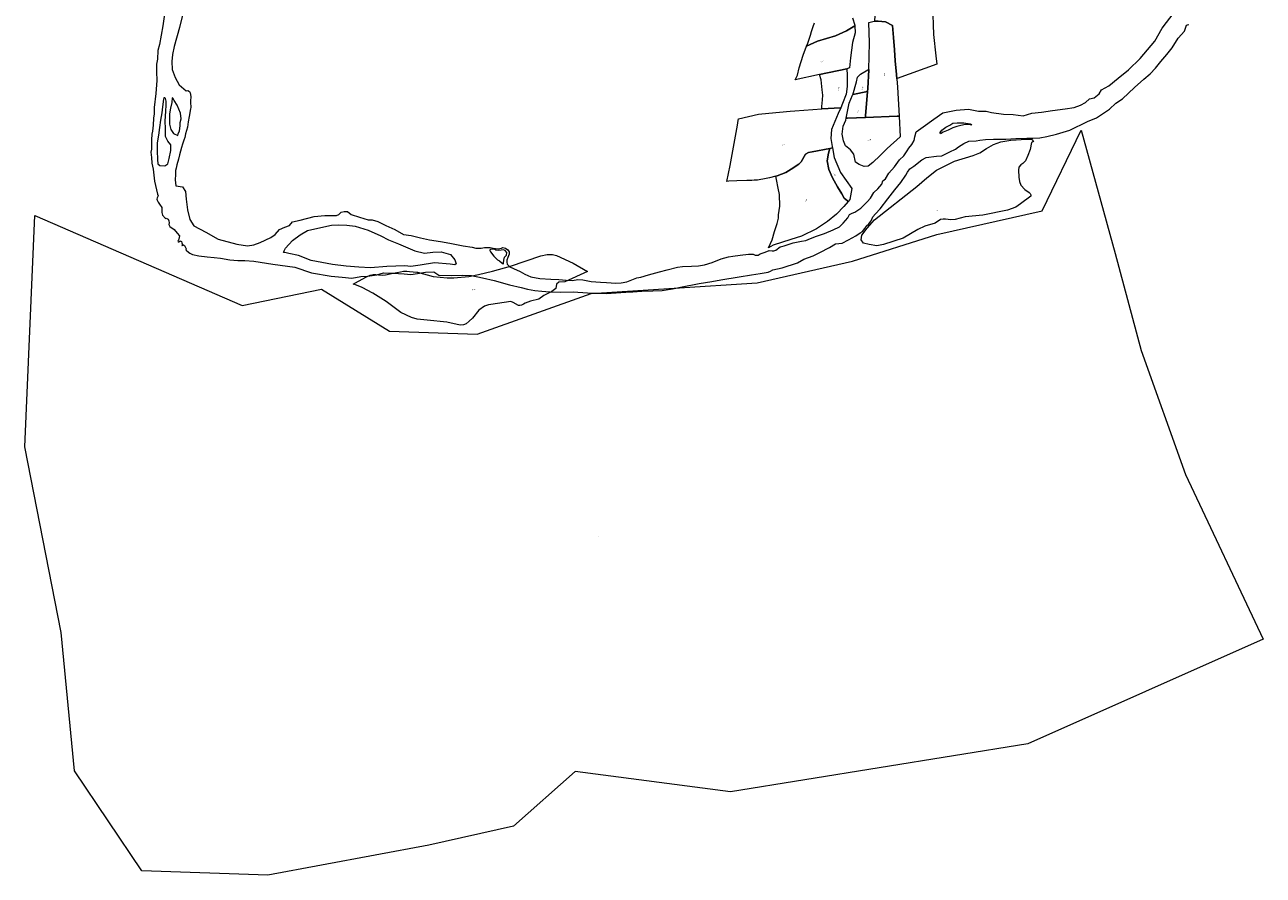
# Model space of a CAD drawing. Header units: metres. Extents: x 347609 to 404409, y 8548087 to 8605413.
# Tile 20 of 50: x 387830 to 389917, y 8576318 to 8577752. Entities that reach past the tile are written whole.
import ezdxf
from ezdxf.enums import TextEntityAlignment as Align

# ---------------------------------------------------------------- set-up
doc = ezdxf.new("R2010")
doc.units = ezdxf.units.M
doc.layers.add('01. RIO', color=7, linetype='Continuous', lineweight=5, true_color=0x2776bb)
doc.layers.add('Predios Rurales', color=90, linetype='Continuous')
doc.layers.add('ZR_LIMA_PSAD56_A_WGS84', color=210, linetype='Continuous')
doc.layers.add('Predios Rurales Nombres', color=7, linetype='Continuous', true_color=0xffffff)
doc.styles.add('ARIAL', font='arial.ttf')
doc.styles.get("Standard").update_dxf_attribs({"font": 'simplex.shx'})

# ---------------------------------------------------------------- blocks, each defined once
blk = doc.blocks.new('REIORORI')
at = {"layer": '01. RIO', "color": 152, "lineweight": 15, "true_color": 0x2776bb, "flags": 128}
for points in [[(388096.5, 8577770.5), (388090.8, 8577747.6), (388081.5, 8577715.4), (388078.7, 8577702.2), (388077.9, 8577690.2), (388078.4, 8577677), (388083.4, 8577663.3), (388089.9, 8577651.2), (388098, 8577644.1), (388101.6, 8577641.1), (388104.9, 8577641.2), (388107.4, 8577640), (388108.7, 8577637.6), (388109.6, 8577631.5), (388109, 8577623.5), (388109.4, 8577618.4), (388109.9, 8577616.2), (388109.6, 8577612.6), (388108.9, 8577610.3), (388107.1, 8577597.5), (388105.4, 8577588.5), (388103.9, 8577579.5), (388100.9, 8577568.3), (388099.7, 8577562.3), (388098.2, 8577557.8), (388095.6, 8577550.7), (388093.8, 8577545.3), (388090.8, 8577532.8), (388088.8, 8577525.5), (388086.2, 8577516.1), (388085.1, 8577510.7), (388084.1, 8577506.4), (388084, 8577500), (388083.6, 8577490.8), (388084.5, 8577480.9), (388095.5, 8577479.1), (388100.7, 8577471.2), (388101.9, 8577458.4), (388104.2, 8577440), (388108.3, 8577423.9), (388114.7, 8577413.4), (388134.9, 8577402.6), (388155.9, 8577391), (388187.4, 8577382.5), (388205, 8577379.3), (388215.9, 8577381), (388226.5, 8577385.2), (388244.8, 8577393.6), (388251.8, 8577398.5), (388259.1, 8577407), (388267.9, 8577411), (388275.8, 8577413.7), (388281.2, 8577419.8), (388293.9, 8577422.7), (388317.7, 8577428.9), (388335.8, 8577430.8), (388347.7, 8577430.6), (388355.4, 8577430.8), (388358.9, 8577432.4), (388362.9, 8577436.3), (388367.9, 8577437.4), (388373.7, 8577437.2), (388379.9, 8577432.6), (388393.9, 8577427.6), (388408.7, 8577423.2), (388415.3, 8577423.4), (388424.7, 8577420.3), (388438.4, 8577413.6), (388453.8, 8577407.3), (388468.4, 8577398.4), (388481.3, 8577396.7), (388496.8, 8577393), (388512.2, 8577389.6), (388530.3, 8577386.6), (388546.3, 8577384.1), (388568.8, 8577379.5), (388583.6, 8577377.1), (388590.2, 8577375.3), (388598.8, 8577375.5), (388604.5, 8577376.9), (388614, 8577376.8), (388619.1, 8577375.3), (388627.4, 8577374.6), (388633.1, 8577375.5), (388635.6, 8577376.7), (388640.3, 8577375.3), (388643.8, 8577372.7), (388646.2, 8577369.6), (388646.1, 8577365.3), (388643.8, 8577359.7), (388642.2, 8577355.5), (388642.1, 8577352), (388642.6, 8577348.6), (388647.4, 8577344.1), (388653.6, 8577341.5), (388664.8, 8577336.3), (388672.5, 8577331.5), (388683, 8577327.2), (388697.8, 8577324.5), (388716.7, 8577323.1), (388729.9, 8577322.5), (388742.3, 8577321.6), (388752.8, 8577320.9), (388761.7, 8577322.5), (388770.5, 8577322.4), (388784.5, 8577319.4), (388800.3, 8577318.2), (388810.5, 8577317.6), (388825.9, 8577316.7), (388835, 8577317), (388844.5, 8577319), (388861.1, 8577325.6), (388868.1, 8577326.9), (388881.1, 8577330.8), (388899.4, 8577335.9), (388912.3, 8577338.8), (388929.7, 8577343.4), (388938.5, 8577344.4), (388953.3, 8577345.1), (388965.4, 8577345.6), (388975.3, 8577347.4), (388988.4, 8577351.5), (389003.7, 8577357.6), (389016, 8577360.9), (389023, 8577361.9), (389035.5, 8577363.5), (389049.6, 8577365.5), (389057.7, 8577365.2), (389061, 8577363.8), (389065.9, 8577363.8), (389069.3, 8577366.1), (389077.4, 8577368.6), (389084.3, 8577371.4), (389089.2, 8577371.3), (389092, 8577371), (389095.7, 8577372.1), (389102.9, 8577377.6), (389109.7, 8577379.7), (389125, 8577384.4), (389138.8, 8577387.3), (389146, 8577388.7), (389154.1, 8577391.9), (389164.4, 8577395.9), (389177.5, 8577400.4), (389192.3, 8577406.5), (389202.9, 8577411.8), (389209, 8577417.5), (389217.1, 8577426.9), (389219.9, 8577432.2), (389224.4, 8577434.7), (389229, 8577436.4), (389239, 8577443.2), (389249.4, 8577453.9), (389255.3, 8577459.7), (389260.7, 8577469.3), (389267.7, 8577475.7), (389274.2, 8577483.6), (389276.2, 8577488.9), (389280.5, 8577492.6), (389285.9, 8577502.2), (389295.5, 8577512.5), (389304.2, 8577524.5), (389311.2, 8577531.3), (389316.7, 8577539.6), (389320, 8577544.2), (389324.9, 8577550.5), (389328.7, 8577557.2), (389329.7, 8577563.5), (389331.9, 8577571.5), (389344.2, 8577580.4), (389361.7, 8577593.3), (389376.8, 8577603.9), (389399.7, 8577608), (389420.6, 8577609.9), (389437.2, 8577606.5), (389450.2, 8577606.5), (389459, 8577604.3), (389479.3, 8577601.3), (389495.6, 8577601.1), (389512.7, 8577598.7), (389526.8, 8577603.3), (389543.6, 8577604.8), (389562, 8577607.6), (389583.5, 8577610.4), (389598.6, 8577612.5), (389609.1, 8577616.8), (389617.6, 8577621.1), (389624.5, 8577627.4), (389632, 8577629.1), (389640.5, 8577635.9), (389644.4, 8577642.5), (389656.7, 8577649.3), (389672.7, 8577662.1), (389689.9, 8577676.4), (389709.9, 8577695.4), (389734.2, 8577724.5), (389746.9, 8577746.4), (389766.9, 8577773)], [(388067, 8577781.9), (388062.8, 8577750.5), (388057.1, 8577718.7), (388054.3, 8577708.6), (388053.5, 8577694.3), (388051.7, 8577685.9), (388051.9, 8577672.8), (388052.7, 8577658.5), (388050.5, 8577636.2), (388048.2, 8577612.7), (388047.9, 8577601.8), (388047, 8577595), (388046, 8577583.1), (388044.9, 8577573), (388044.1, 8577567.8), (388043.5, 8577558.4), (388043.5, 8577549.6), (388043.3, 8577542.6), (388042.6, 8577537.2), (388043.3, 8577528.6), (388044, 8577519), (388046.2, 8577508.6), (388048.6, 8577488.3), (388053.3, 8577466.7), (388054.4, 8577463.7), (388053.1, 8577460.3), (388052.7, 8577458.4), (388053, 8577456.4), (388054.6, 8577453.3), (388056.7, 8577449.9), (388060.8, 8577444.2), (388060.7, 8577435.8), (388062.1, 8577431.2), (388067.3, 8577425.6), (388068.2, 8577426.1), (388071.4, 8577424.6), (388072.8, 8577421.6), (388073.2, 8577418.1), (388072.9, 8577415.3), (388074.2, 8577412.1), (388081.6, 8577407.1), (388086.8, 8577400.8), (388090.5, 8577396.1), (388089.5, 8577390.5), (388087.8, 8577387.2), (388088.5, 8577386.2), (388089.7, 8577386.4), (388092, 8577387.7), (388093.8, 8577386.6), (388094.8, 8577384.8), (388095.5, 8577382), (388094.7, 8577380.2), (388095.1, 8577379.9), (388096.7, 8577380.7), (388097.6, 8577381), (388099, 8577379.9), (388100.8, 8577376.5), (388101.6, 8577374.6), (388101.3, 8577372.7), (388102.9, 8577371.1), (388108.2, 8577367.4), (388112.7, 8577364.7), (388123.3, 8577362.4), (388137.3, 8577360.9), (388148.9, 8577359.7), (388159.6, 8577358.7), (388175.2, 8577355.9), (388188.9, 8577354.8), (388200.7, 8577354.8), (388216.1, 8577353.5), (388247.7, 8577348.5), (388285.2, 8577343.6), (388312.9, 8577334.2), (388346.2, 8577328.3), (388364.7, 8577326.6), (388380.9, 8577325.1), (388396.3, 8577327.8), (388407.5, 8577328.1), (388423, 8577330.7), (388434.4, 8577333.9), (388449.9, 8577333.5), (388469, 8577332.4), (388480.7, 8577331.4), (388491.6, 8577332.6), (388505.2, 8577335.3), (388519.5, 8577335.9), (388527.7, 8577330.1), (388548.2, 8577329.2), (388567.9, 8577330.3), (388583, 8577329.6), (388601, 8577325.7), (388621, 8577320.9), (388646.5, 8577313.5), (388666.2, 8577309), (388677.1, 8577306.7), (388689.5, 8577304.2), (388701.1, 8577303.2), (388714.9, 8577302), (388733.3, 8577301.1), (388754.3, 8577301.7), (388778.4, 8577300), (388792.9, 8577299.5), (388810.4, 8577299.1), (388826.6, 8577300), (388842.6, 8577301.4), (388854.6, 8577302), (388869.9, 8577302.8), (388888.5, 8577303.6), (388903.8, 8577304.4), (388910.7, 8577305.5), (388921.7, 8577306.9), (388937.6, 8577310.1), (388966.4, 8577316), (388987.9, 8577319.6), (389002.8, 8577322.2), (389033.9, 8577327.1), (389054.4, 8577330.5), (389069.4, 8577333.1), (389082.6, 8577335), (389086.4, 8577336.8), (389090.7, 8577338.8), (389106.2, 8577342.6), (389131.9, 8577350.9), (389142.6, 8577357.1), (389158.4, 8577362.7), (389169.9, 8577368.5), (389185.8, 8577376.8), (389196.1, 8577383), (389207.3, 8577384), (389218.2, 8577389.4), (389230.2, 8577396.4), (389237.6, 8577401.4), (389241.8, 8577403.6), (389245.5, 8577408.9), (389248.1, 8577412.6), (389252.6, 8577416.7), (389256.2, 8577421.9), (389258.9, 8577428.2), (389263.6, 8577433.4), (389271.6, 8577441.7), (389284.3, 8577458.8), (389296.1, 8577473.9), (389306.3, 8577486.1), (389314.9, 8577498.5), (389317.5, 8577503.7), (389321.5, 8577509.4), (389328.4, 8577513.9), (389341.5, 8577524.3), (389348.9, 8577528.4), (389366.6, 8577530.7), (389375.3, 8577531.1), (389388.9, 8577538.1), (389398.2, 8577542.3), (389403.7, 8577546.3), (389412.7, 8577552.2), (389421, 8577556), (389433.2, 8577556.4), (389439.6, 8577557.7), (389449.2, 8577558.6), (389462.3, 8577559.2), (389469.6, 8577559.2), (389483.1, 8577559.4), (389500.3, 8577560.4), (389518.6, 8577560.8), (389528.7, 8577560.8), (389540.8, 8577561.4), (389552.1, 8577563.6), (389568.4, 8577567.9), (389579.8, 8577571), (389591, 8577574.5), (389620.9, 8577588.9), (389636.3, 8577595.5), (389658.2, 8577610.2), (389668.5, 8577620.3), (389679.8, 8577627.2), (389700.2, 8577646.3), (389715.9, 8577660.3), (389726.3, 8577669.3), (389735.4, 8577679.3), (389744.4, 8577690.5), (389754.7, 8577701.9), (389763.8, 8577713.6), (389773.9, 8577729.8), (389784.6, 8577741.7), (389786.2, 8577746.3), (389787.4, 8577749.9), (389788, 8577751.3), (389789.4, 8577752.2), (389791.7, 8577752.9)]]:
    blk.add_lwpolyline(points, dxfattribs=at)
for points in [[(388063.7, 8577627), (388061.9, 8577613.9), (388060.9, 8577603.9), (388058.4, 8577591.6), (388057.1, 8577579.3), (388055.3, 8577566.2), (388053.1, 8577553.4), (388052.8, 8577539.4), (388053.7, 8577525.2), (388054.3, 8577517.6), (388057.5, 8577515.2), (388065.7, 8577514.4), (388070.8, 8577517.7), (388073, 8577526.8), (388076, 8577540.4), (388075.8, 8577549.8), (388070.8, 8577556), (388067.3, 8577564), (388067.2, 8577577.1), (388066.6, 8577589.6), (388067.4, 8577606.4), (388068.4, 8577616.5), (388068, 8577623.4), (388067.2, 8577627.8), (388066.1, 8577629), (388064.7, 8577629.2), (388064, 8577628.8)], [(388078.2, 8577628.8), (388077.9, 8577621.3), (388075.6, 8577611.6), (388073.5, 8577601.9), (388073.5, 8577584.5), (388076.3, 8577575.9), (388080.8, 8577569.1), (388088, 8577565.8), (388088.5, 8577568.5), (388090.8, 8577573.5), (388091.9, 8577581.6), (388091.6, 8577587.4), (388093.4, 8577593.7), (388092.2, 8577603.2), (388086.8, 8577616.9), (388081.9, 8577624.6), (388079.6, 8577628.5)], [(389372.8, 8577570.8), (389375.2, 8577574.3), (389382, 8577579.6), (389388.9, 8577583.2), (389394.1, 8577586.4), (389401.1, 8577587.1), (389412.4, 8577586.9), (389423.3, 8577585), (389425.7, 8577583.8), (389423, 8577583.7), (389415, 8577584), (389407.6, 8577582.5), (389400.8, 8577580.7), (389394.1, 8577578.6), (389386.2, 8577574.8), (389377.9, 8577571.4), (389373.3, 8577568.6), (389372.8, 8577569.9)], [(388266, 8577369), (388269.4, 8577375.5), (388280.9, 8577388.4), (388294.2, 8577398.1), (388306.1, 8577405.1), (388328.8, 8577410.5), (388346.7, 8577414.1), (388358.9, 8577414.8), (388372.4, 8577414.1), (388386.5, 8577412.4), (388408.5, 8577406), (388429.8, 8577396.4), (388443.1, 8577389.8), (388459.8, 8577382.8), (388487.4, 8577371.1), (388503.8, 8577367.1), (388517.6, 8577368.6), (388531.5, 8577369.5), (388547.4, 8577364.9), (388554.9, 8577355.9), (388556.7, 8577348.9), (388554.7, 8577347.2), (388546.9, 8577348.4), (388520.6, 8577350.9), (388496.1, 8577346.7), (388480.3, 8577344.8), (388470.2, 8577345.5), (388440, 8577344.8), (388412.3, 8577342.4), (388392.9, 8577343.6), (388371.4, 8577345.1), (388348.3, 8577347.9), (388312.7, 8577355), (388291.1, 8577363), (388274.9, 8577366.8), (388268, 8577368.2), (388266.6, 8577368.2)], [(388613.5, 8577371.9), (388614.9, 8577369.2), (388620.4, 8577362.2), (388623.3, 8577359.2), (388626.8, 8577355.9), (388630.2, 8577354.3), (388634.2, 8577350.1), (388636.2, 8577348.3), (388636.7, 8577350.1), (388637.3, 8577355.2), (388638.2, 8577360.2), (388642, 8577363.9), (388642.3, 8577368.1), (388639.6, 8577371.9), (388636.4, 8577372.8), (388632.5, 8577372.1), (388628.1, 8577371.9), (388623.7, 8577372.4), (388621.3, 8577373.6), (388617.2, 8577374), (388614.8, 8577373.3), (388613.7, 8577372.6), (388613.6, 8577372.3)]]:
    blk.add_lwpolyline(points, close=True, dxfattribs=at)

msp = doc.modelspace()

# ---------------------------------------------------------------- linework, layer by layer
at = {"layer": 'Predios Rurales', "lineweight": 15}
for points in [[(389262.6, 8577758.1), (389262.6, 8577758.4), (389264.5, 8577797.4), (389269.3, 8577823.8), (389270.4, 8577824.3), (389342.6, 8577856.3), (389346.9, 8577858.2), (389348.8, 8577847.3), (389357.2, 8577805.4), (389359.6, 8577785.1), (389361.6, 8577735.8), (389365.1, 8577699.6), (389367, 8577685.9), (389300.2, 8577661.5), (389299.5, 8577661.3), (389298.9, 8577668.3), (389296.9, 8577691.5), (389295.4, 8577709.9), (389293.9, 8577731), (389292.5, 8577751.2), (389280.5, 8577757.3), (389268.3, 8577758.5)], [(389128.1, 8577659.4), (389132.1, 8577667.5), (389135.2, 8577679.9), (389141.6, 8577701), (389147.5, 8577716.2), (389166.1, 8577724.6), (389196.3, 8577733.4), (389215, 8577742.3), (389228.7, 8577750.3), (389229.5, 8577738.9), (389224.9, 8577722.4), (389221.6, 8577696.5), (389219.6, 8577679.4), (389215.4, 8577678.2), (389169.4, 8577668.3)], [(389246.7, 8577596), (389246.9, 8577598.8), (389250.3, 8577639.5), (389250.8, 8577644.8), (389252.1, 8577676), (389252.1, 8577677), (389253.7, 8577721.9), (389252.6, 8577755.8), (389259.2, 8577757.9), (389262.6, 8577758.1), (389268.3, 8577758.5), (389280.5, 8577757.3), (389292.5, 8577751.2), (389293.9, 8577731), (389295.4, 8577709.9), (389296.9, 8577691.5), (389298.9, 8577668.3), (389299.5, 8577661.3), (389300.6, 8577647.2), (389303.3, 8577598.1), (389300.2, 8577597.9)], [(389173.9, 8577642.8), (389171.9, 8577659.6), (389169.4, 8577668.3), (389215.4, 8577678.2), (389215.6, 8577667.3), (389216.1, 8577648.3), (389213.9, 8577635), (389208, 8577619.4), (389205, 8577612.4), (389204.8, 8577612.4), (389173, 8577610.3), (389173.4, 8577614.7), (389174.5, 8577625.6), (389174.7, 8577633.5)], [(389225.2, 8577634.3), (389231.3, 8577656.1), (389233, 8577664), (389238.5, 8577669.2), (389250.9, 8577676.3), (389252.1, 8577677), (389252.1, 8577676), (389250.8, 8577644.8), (389250.3, 8577639.5), (389225.6, 8577634.4)], [(389214.2, 8577594.8), (389219.3, 8577619.9), (389225, 8577633.5), (389225.2, 8577634.3), (389225.6, 8577634.4), (389250.3, 8577639.5), (389246.9, 8577598.8), (389246.7, 8577596), (389216.4, 8577594.9)], [(389013.3, 8577488.2), (389018.8, 8577514.8), (389030.9, 8577582.9), (389032.3, 8577591.1), (389032.8, 8577593.7), (389066.3, 8577601.3), (389083.7, 8577603), (389119.9, 8577606.7), (389127.6, 8577607.2), (389173, 8577610.3), (389204.8, 8577612.4), (389205, 8577612.4), (389200.8, 8577602.6), (389189.2, 8577575.4), (389188.1, 8577560.6), (389190.7, 8577547.2), (389191.1, 8577544.6), (389190.9, 8577544.5), (389186.9, 8577543.8), (389157.1, 8577538.1), (389150.6, 8577537), (389145.6, 8577534.3), (389138.5, 8577521.4), (389134.5, 8577517.2), (389121.3, 8577508.5), (389112.5, 8577503.2), (389098.1, 8577497.3), (389095.6, 8577496.7), (389085, 8577494), (389079.4, 8577493), (389064.8, 8577490.2), (389063.2, 8577490.1), (389059.1, 8577490), (389054.9, 8577489.8), (389050.8, 8577489.7), (389046.6, 8577489.5), (389030.1, 8577488.9), (389016.4, 8577488.4)], [(389214.2, 8577594.8), (389216.4, 8577594.9), (389246.7, 8577596), (389300.2, 8577597.9), (389303.3, 8577598.1), (389305.1, 8577563.1), (389283.3, 8577543.4), (389271.5, 8577531.6), (389259, 8577519.9), (389251.3, 8577513.9), (389244.4, 8577513.5), (389236, 8577516.5), (389229.9, 8577520.6), (389227, 8577534.2), (389221.4, 8577541.5), (389213.3, 8577547.9), (389209.7, 8577556.8), (389207.2, 8577567.7), (389208.9, 8577581.4), (389213.5, 8577591.6)], [(389277.1, 8577381.5), (389265.6, 8577379.7), (389252.7, 8577381.6), (389243.3, 8577383.8), (389239.7, 8577389.6), (389240.4, 8577397.7), (389249.4, 8577409.5), (389261.8, 8577423.6), (389333.5, 8577479.6), (389350.2, 8577494.4), (389366.2, 8577507.3), (389396.6, 8577522), (389428.1, 8577532), (389439.2, 8577536.1), (389450.4, 8577543.6), (389462.2, 8577550.4), (389474.8, 8577554.6), (389491.6, 8577557.4), (389518.2, 8577559.5), (389527.3, 8577559), (389529.9, 8577555.6), (389530, 8577555.5), (389529.6, 8577555.3), (389526.5, 8577553.6), (389524.3, 8577542), (389520.2, 8577532), (389516.3, 8577522.6), (389511.8, 8577518.5), (389508.5, 8577516.3), (389505.4, 8577512), (389504.6, 8577507.2), (389504.9, 8577495), (389506.3, 8577488.2), (389508.8, 8577481.8), (389515.4, 8577474.3), (389522.7, 8577469.4), (389524.5, 8577467.7), (389525.4, 8577465.5), (389525.1, 8577463.5), (389508, 8577450.5), (389499.9, 8577444.5), (389486.3, 8577439.9), (389444.7, 8577431.4), (389414.8, 8577428.3), (389398.1, 8577424), (389390.5, 8577423.2), (389381.8, 8577424.5), (389377.9, 8577424.4), (389373.2, 8577423.8), (389364.3, 8577417.8), (389346.8, 8577412.4), (389335.2, 8577407.3), (389310.2, 8577392.2)], [(389102.4, 8577446.5), (389102, 8577466.2), (389099.8, 8577476.7), (389096.5, 8577491.4), (389095.6, 8577496.7), (389098.1, 8577497.3), (389112.5, 8577503.2), (389121.3, 8577508.5), (389134.5, 8577517.2), (389138.5, 8577521.4), (389145.6, 8577534.3), (389150.6, 8577537), (389157.1, 8577538.1), (389186.9, 8577543.8), (389186.9, 8577543.5), (389184.5, 8577535.6), (389182.4, 8577523), (389185.2, 8577508.3), (389191.1, 8577494), (389199.7, 8577478.8), (389206.7, 8577467.2), (389210.8, 8577460), (389216.5, 8577455.1), (389217.6, 8577454.1), (389210.3, 8577445.6), (389197.8, 8577433), (389182.8, 8577420.4), (389164, 8577408.4), (389138.8, 8577395.9), (389121, 8577390.3), (389091.2, 8577380.6), (389087.1, 8577378.4), (389083.5, 8577376.3), (389089.5, 8577389.7), (389093.5, 8577403.6), (389098, 8577417.4), (389100, 8577426.2), (389100.4, 8577431.8)], [(389186.9, 8577543.8), (389190.9, 8577544.5), (389191.1, 8577544.6), (389193.9, 8577528.5), (389204.6, 8577503.1), (389223.9, 8577476), (389220.6, 8577457.7), (389217.6, 8577454.1), (389216.5, 8577455.1), (389210.8, 8577460), (389206.7, 8577467.2), (389199.7, 8577478.8), (389191.1, 8577494), (389185.2, 8577508.3), (389182.4, 8577523), (389184.5, 8577535.6), (389186.9, 8577543.5)], [(388439, 8577285.8), (388416.6, 8577299.5), (388398.5, 8577309.5), (388386.3, 8577314.4), (388383.2, 8577315.1), (388392.4, 8577319.8), (388405.6, 8577327), (388411.8, 8577329.8), (388416.9, 8577331.1), (388421.3, 8577331), (388426.2, 8577330.7), (388432.9, 8577330.2), (388437.7, 8577330.6), (388450.9, 8577333.3), (388463.1, 8577335.6), (388468, 8577336.7), (388474, 8577336.8), (388478.5, 8577336.4), (388490.7, 8577335.1), (388491.7, 8577335.1), (388518.4, 8577328), (388541.6, 8577325.4), (388553, 8577325.7), (388578.5, 8577327.8), (388594.4, 8577331.2), (388618.3, 8577337), (388648.3, 8577345.1), (388699.4, 8577362.5), (388710.3, 8577364.9), (388719, 8577364.9), (388725.8, 8577363.2), (388754.1, 8577350.1), (388778.1, 8577336.3), (388740.2, 8577318.8), (388729.8, 8577318.2), (388725.9, 8577314.6), (388724.7, 8577307.6), (388718.4, 8577302.5), (388704.8, 8577296), (388696, 8577289.5), (388682.3, 8577286.1), (388673.1, 8577282.9), (388670.1, 8577281), (388667.1, 8577279.7), (388664.3, 8577278.8), (388661.9, 8577278.8), (388653.2, 8577284.1), (388649.2, 8577285.6), (388615.1, 8577280.7), (388611.3, 8577280), (388604.4, 8577277.7), (388595.3, 8577270.9), (388584.5, 8577257.6), (388579, 8577252.2), (388573.8, 8577248.2), (388569.3, 8577246.2), (388563.4, 8577245.5), (388540.9, 8577250.7), (388508.1, 8577254), (388491.3, 8577255.7), (388481.4, 8577258.6), (388463.6, 8577266.8)]]:
    msp.add_lwpolyline(points, close=True, dxfattribs=at)
msp.add_lwpolyline([(389224.8, 8577764), (389228.6, 8577751.5), (389228.7, 8577750.3), (389215, 8577742.3), (389196.3, 8577733.4), (389166.1, 8577724.6), (389147.5, 8577716.2), (389149.4, 8577721), (389153.8, 8577734.6), (389155.8, 8577740.7), (389158.6, 8577749.4), (389160.6, 8577755.5)], dxfattribs=at)
at = {"layer": 'ZR_LIMA_PSAD56_A_WGS84', "linetype": 'Continuous', "lineweight": 15, "flags": 128}
msp.add_lwpolyline([(389667.3, 8577366.6), (389711.2, 8577202.8), (389786, 8576993.7), (389917, 8576716.5), (389520.2, 8576539.5), (389019.3, 8576458.6), (388757.3, 8576493.3), (388653.3, 8576400.9), (388511, 8576369), (388239.5, 8576318.2), (388026.9, 8576325.6), (387913.5, 8576494.4), (387891, 8576727.6), (387829.9, 8577040.5), (387846.6, 8577430.7), (388196.4, 8577278.9), (388330, 8577306.5), (388444.6, 8577235.7), (388592.5, 8577230.6), (388784.3, 8577299.3), (389064, 8577316.9), (389225.1, 8577353.5), (389367.1, 8577398.8), (389544.3, 8577438.3), (389610.2, 8577574.4), (389667.3, 8577366.6)], close=True, dxfattribs=at)

# ---------------------------------------------------------------- block references
msp.add_blockref('REIORORI', (0, 0))

# ---------------------------------------------------------------- texts
at = {"layer": 'Predios Rurales Nombres', "color": 251, "true_color": 0x636466, "style": 'ARIAL'}
for s, rotation, p in [('12375', 31.9402, (389171.9, 8577688)), ('12384', 91.0577, (389280.1, 8577665.6)), ('12488', 79.052, (389202.3, 8577641.3)), ('12386', 68.7047, (389241.4, 8577641.8)), ('12385', 67.3116, (389233.7, 8577603.4)), ('12383', 21.7052, (389250.9, 8577555.7)), ('12379', 23.8746, (389106.1, 8577547.8)), ('12426', -65.7582, (389192.2, 8577502.3)), ('12382', 65.8237, (389146.2, 8577452.7)), ('11752', 25.27, (389366.9, 8577437.6)), ('11751', 6.7985, (388583.4, 8577304.1))]:
    msp.add_text(s, height=1.5, rotation=rotation, dxfattribs=at).set_placement(p, align=Align.BOTTOM_LEFT)
at = {"layer": 'ZR_LIMA_PSAD56_A_WGS84', "color": 0, "lineweight": 0, "insert": (388795.9, 8576888.5), "char_height": 0.5, "width": 2.794, "attachment_point": 7}
msp.add_mtext('\\fMS Shell Dlg 2|i0|b0;\\H0.515938;21310615', dxfattribs=at)

doc.saveas('drawing.dxf')
